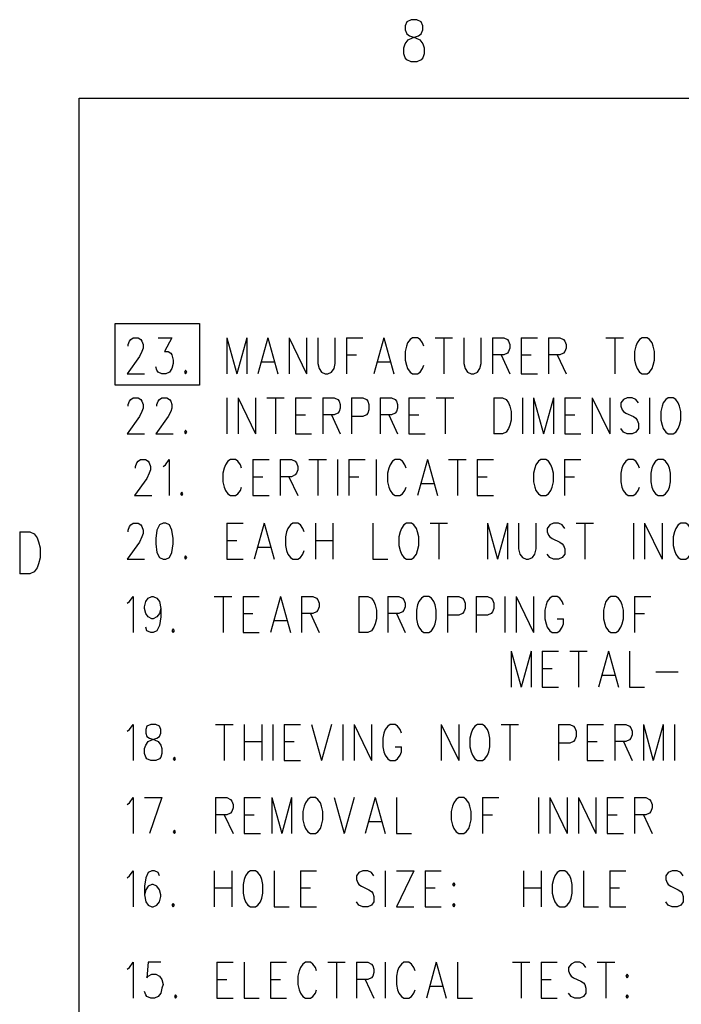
# Model space of a CAD drawing. Extents: x 0.9 to 16.1, y 0.6 to 10.4.
# Tile 15 of 31: x 1 to 2.6, y 8 to 10.4. Entities that reach past the tile are written whole.
import ezdxf

# ---------------------------------------------------------------- set-up
doc = ezdxf.new("R2010")
doc.units = 0
doc.layers.add('pho', color=1, linetype='CONTINUOUS')

msp = doc.modelspace()

# ---------------------------------------------------------------- linework, layer by layer
at = {"layer": 'pho', "color": 1}
for points in [[(1.91735, 10.38466), (1.90665, 10.37976), (1.90308, 10.36996), (1.90308, 10.36015), (1.90665, 10.35035), (1.91378, 10.34544), (1.92804, 10.34054), (1.93874, 10.33564), (1.94587, 10.32583), (1.94944, 10.31603), (1.94944, 10.30132), (1.94587, 10.29151), (1.94231, 10.28661), (1.93161, 10.28171), (1.91735, 10.28171), (1.90665, 10.28661), (1.90308, 10.29151), (1.89952, 10.30132), (1.89952, 10.31603), (1.90308, 10.32583), (1.91022, 10.33564), (1.92091, 10.34054), (1.93518, 10.34544)], [(1.93518, 10.34544), (1.94231, 10.35035), (1.94587, 10.36015), (1.94587, 10.36996), (1.94231, 10.37976), (1.93161, 10.38466), (1.91735, 10.38466)], [(1.10388, 0.77881), (1.10388, 10.19206)], [(1.10388, 10.19206), (15.89612, 10.19206)], [(1.19252, 9.63999), (1.39872, 9.63999), (1.39872, 9.48938), (1.19252, 9.48938), (1.19252, 9.63999)], [(1.22427, 9.58441), (1.22427, 9.58861), (1.22732, 9.59701), (1.23038, 9.60122), (1.23649, 9.60542), (1.24872, 9.60542), (1.25483, 9.60122), (1.25789, 9.59701), (1.26094, 9.58861), (1.26094, 9.5802), (1.25789, 9.5718), (1.25177, 9.55919), (1.22121, 9.51717), (1.264, 9.51717)], [(1.29762, 9.60542), (1.33124, 9.60542), (1.3129, 9.5718), (1.32207, 9.5718), (1.32818, 9.5676), (1.33124, 9.56339), (1.33429, 9.55079), (1.33429, 9.54238), (1.33124, 9.52978), (1.32512, 9.52137), (1.31595, 9.51717), (1.30679, 9.51717), (1.29762, 9.52137), (1.29456, 9.52557), (1.2915, 9.53398)], [(1.46571, 9.60542), (1.46571, 9.51717)], [(1.46571, 9.60542), (1.49016, 9.51717)], [(1.51461, 9.60542), (1.49016, 9.51717)], [(1.51461, 9.60542), (1.51461, 9.51717)], [(1.56657, 9.60542), (1.54212, 9.51717)], [(1.56657, 9.60542), (1.59102, 9.51717)], [(1.61852, 9.60542), (1.61852, 9.51717)], [(1.61852, 9.60542), (1.66131, 9.51717)], [(1.66131, 9.60542), (1.66131, 9.51717)], [(1.68882, 9.60542), (1.68882, 9.54238), (1.69187, 9.52978), (1.69799, 9.52137), (1.70715, 9.51717), (1.71327, 9.51717), (1.72244, 9.52137), (1.72855, 9.52978), (1.7316, 9.54238), (1.7316, 9.60542)], [(1.75911, 9.60542), (1.75911, 9.51717)], [(1.75911, 9.60542), (1.79884, 9.60542)], [(1.8508, 9.60542), (1.82635, 9.51717)], [(1.8508, 9.60542), (1.87525, 9.51717)], [(1.9486, 9.58441), (1.94554, 9.59281), (1.93943, 9.60122), (1.93332, 9.60542), (1.92109, 9.60542), (1.91498, 9.60122), (1.90887, 9.59281), (1.90581, 9.58441), (1.90275, 9.5718), (1.90275, 9.55079), (1.90581, 9.53818), (1.90887, 9.52978), (1.91498, 9.52137), (1.92109, 9.51717), (1.93332, 9.51717), (1.93943, 9.52137), (1.94554, 9.52978), (1.9486, 9.53818)], [(1.9761, 9.60542), (2.01889, 9.60542)], [(1.9975, 9.60542), (1.9975, 9.51717)], [(2.0464, 9.60542), (2.0464, 9.54238), (2.04945, 9.52978), (2.05557, 9.52137), (2.06474, 9.51717), (2.07085, 9.51717), (2.08002, 9.52137), (2.08613, 9.52978), (2.08919, 9.54238), (2.08919, 9.60542)], [(2.11669, 9.60542), (2.11669, 9.51717)], [(2.11669, 9.60542), (2.1442, 9.60542), (2.15337, 9.60122), (2.15642, 9.59701), (2.15948, 9.58861), (2.15948, 9.5802), (2.15642, 9.5718), (2.15337, 9.5676), (2.1442, 9.56339), (2.11669, 9.56339)], [(2.18699, 9.60542), (2.18699, 9.51717)], [(2.18699, 9.60542), (2.22672, 9.60542)], [(2.25422, 9.60542), (2.25422, 9.51717)], [(2.25422, 9.60542), (2.28173, 9.60542), (2.2909, 9.60122), (2.29395, 9.59701), (2.29701, 9.58861), (2.29701, 9.5802), (2.29395, 9.5718), (2.2909, 9.5676), (2.28173, 9.56339), (2.25422, 9.56339)], [(2.39481, 9.60542), (2.4376, 9.60542)], [(2.4162, 9.60542), (2.4162, 9.51717)], [(2.48344, 9.60542), (2.47733, 9.60122), (2.47122, 9.59281), (2.46816, 9.58441), (2.4651, 9.5718), (2.4651, 9.55079), (2.46816, 9.53818), (2.47122, 9.52978), (2.47733, 9.52137), (2.48344, 9.51717), (2.49567, 9.51717), (2.50178, 9.52137), (2.50789, 9.52978), (2.51095, 9.53818), (2.514, 9.55079), (2.514, 9.5718), (2.51095, 9.58441), (2.50789, 9.59281), (2.50178, 9.60122), (2.49567, 9.60542), (2.48344, 9.60542)], [(1.75911, 9.56339), (1.78356, 9.56339)], [(2.13809, 9.56339), (2.15948, 9.51717)], [(2.18699, 9.56339), (2.21144, 9.56339)], [(2.27562, 9.56339), (2.29701, 9.51717)], [(1.55129, 9.54659), (1.58185, 9.54659)], [(1.83552, 9.54659), (1.86608, 9.54659)], [(1.36485, 9.52557), (1.3618, 9.52137), (1.36485, 9.51717), (1.36791, 9.52137), (1.36485, 9.52557)], [(2.18699, 9.51717), (2.22672, 9.51717)], [(1.22427, 9.43738), (1.22427, 9.44158), (1.22732, 9.44999), (1.23038, 9.45419), (1.23649, 9.45839), (1.24872, 9.45839), (1.25483, 9.45419), (1.25789, 9.44999), (1.26094, 9.44158), (1.26094, 9.43318), (1.25789, 9.42477), (1.25177, 9.41217), (1.22121, 9.37014), (1.264, 9.37014)], [(1.29456, 9.43738), (1.29456, 9.44158), (1.29762, 9.44999), (1.30067, 9.45419), (1.30679, 9.45839), (1.31901, 9.45839), (1.32512, 9.45419), (1.32818, 9.44999), (1.33124, 9.44158), (1.33124, 9.43318), (1.32818, 9.42477), (1.32207, 9.41217), (1.2915, 9.37014), (1.33429, 9.37014)], [(1.46571, 9.45839), (1.46571, 9.37014)], [(1.49322, 9.45839), (1.49322, 9.37014)], [(1.49322, 9.45839), (1.536, 9.37014)], [(1.536, 9.45839), (1.536, 9.37014)], [(1.56351, 9.45839), (1.6063, 9.45839)], [(1.5849, 9.45839), (1.5849, 9.37014)], [(1.6338, 9.45839), (1.6338, 9.37014)], [(1.6338, 9.45839), (1.67354, 9.45839)], [(1.70104, 9.45839), (1.70104, 9.37014)], [(1.70104, 9.45839), (1.72855, 9.45839), (1.73772, 9.45419), (1.74077, 9.44999), (1.74383, 9.44158), (1.74383, 9.43318), (1.74077, 9.42477), (1.73772, 9.42057), (1.72855, 9.41637), (1.70104, 9.41637)], [(1.77134, 9.45839), (1.77134, 9.37014)], [(1.77134, 9.45839), (1.79884, 9.45839), (1.80801, 9.45419), (1.81107, 9.44999), (1.81412, 9.44158), (1.81412, 9.42898), (1.81107, 9.42057), (1.80801, 9.41637), (1.79884, 9.41217), (1.77134, 9.41217)], [(1.84163, 9.45839), (1.84163, 9.37014)], [(1.84163, 9.45839), (1.86914, 9.45839), (1.8783, 9.45419), (1.88136, 9.44999), (1.88442, 9.44158), (1.88442, 9.43318), (1.88136, 9.42477), (1.8783, 9.42057), (1.86914, 9.41637), (1.84163, 9.41637)], [(1.91192, 9.45839), (1.91192, 9.37014)], [(1.91192, 9.45839), (1.95165, 9.45839)], [(1.97916, 9.45839), (2.02195, 9.45839)], [(2.00055, 9.45839), (2.00055, 9.37014)], [(2.11975, 9.45839), (2.11975, 9.37014)], [(2.11975, 9.45839), (2.14114, 9.45839), (2.15031, 9.45419), (2.15642, 9.44579)], [(2.19004, 9.45839), (2.19004, 9.37014)], [(2.21755, 9.45839), (2.21755, 9.37014)], [(2.21755, 9.45839), (2.242, 9.37014)], [(2.26645, 9.45839), (2.242, 9.37014)], [(2.26645, 9.45839), (2.26645, 9.37014)], [(2.29395, 9.45839), (2.29395, 9.37014)], [(2.29395, 9.45839), (2.33369, 9.45839)], [(2.36119, 9.45839), (2.36119, 9.37014)], [(2.36119, 9.45839), (2.40398, 9.37014)], [(2.40398, 9.45839), (2.40398, 9.37014)], [(2.47427, 9.44579), (2.46816, 9.45419), (2.45899, 9.45839), (2.44677, 9.45839), (2.4376, 9.45419), (2.43149, 9.44579)], [(2.50178, 9.45839), (2.50178, 9.37014)], [(2.54762, 9.45839), (2.54151, 9.45419), (2.5354, 9.44579)], [(2.57207, 9.44579), (2.56596, 9.45419), (2.55985, 9.45839), (2.54762, 9.45839)], [(2.15642, 9.44579), (2.15948, 9.43738), (2.16254, 9.42477), (2.16254, 9.40376), (2.15948, 9.39115), (2.15642, 9.38275), (2.15031, 9.37435), (2.14114, 9.37014), (2.11975, 9.37014)], [(2.43149, 9.44579), (2.43149, 9.43738), (2.43454, 9.42898), (2.4376, 9.42477), (2.44371, 9.42057), (2.46205, 9.41217), (2.46816, 9.40796), (2.47122, 9.40376), (2.47427, 9.39536), (2.47427, 9.38275), (2.46816, 9.37435), (2.45899, 9.37014), (2.44677, 9.37014), (2.4376, 9.37435), (2.43149, 9.38275)], [(2.5354, 9.44579), (2.53234, 9.43738), (2.52929, 9.42477), (2.52929, 9.40376), (2.53234, 9.39115), (2.5354, 9.38275), (2.54151, 9.37435), (2.54762, 9.37014), (2.55985, 9.37014), (2.56596, 9.37435), (2.57207, 9.38275), (2.57513, 9.39115), (2.57819, 9.40376), (2.57819, 9.42477), (2.57513, 9.43738), (2.57207, 9.44579)], [(1.6338, 9.41637), (1.65825, 9.41637)], [(1.72244, 9.41637), (1.74383, 9.37014)], [(1.86302, 9.41637), (1.88442, 9.37014)], [(1.91192, 9.41637), (1.93637, 9.41637)], [(2.29395, 9.41637), (2.3184, 9.41637)], [(1.36485, 9.37855), (1.3618, 9.37435), (1.36485, 9.37014), (1.36791, 9.37435), (1.36485, 9.37855)], [(1.6338, 9.37014), (1.67354, 9.37014)], [(1.91192, 9.37014), (1.95165, 9.37014)], [(2.29395, 9.37014), (2.33369, 9.37014)], [(1.2422, 9.28587), (1.2422, 9.29007), (1.24525, 9.29848), (1.24831, 9.30268), (1.25442, 9.30688), (1.26665, 9.30688), (1.27276, 9.30268), (1.27582, 9.29848), (1.27887, 9.29007), (1.27887, 9.28167), (1.27582, 9.27326), (1.2697, 9.26066), (1.23914, 9.21863), (1.28193, 9.21863)], [(1.30943, 9.29007), (1.31555, 9.29428), (1.32472, 9.30688), (1.32472, 9.21863)], [(1.50198, 9.28587), (1.49892, 9.29428), (1.49281, 9.30268), (1.4867, 9.30688), (1.47447, 9.30688), (1.46836, 9.30268), (1.46225, 9.29428), (1.45919, 9.28587), (1.45613, 9.27326), (1.45613, 9.25225), (1.45919, 9.23965), (1.46225, 9.23124), (1.46836, 9.22284), (1.47447, 9.21863), (1.4867, 9.21863), (1.49281, 9.22284), (1.49892, 9.23124), (1.50198, 9.23965)], [(1.52948, 9.30688), (1.52948, 9.21863)], [(1.52948, 9.30688), (1.56922, 9.30688)], [(1.59672, 9.30688), (1.59672, 9.21863)], [(1.59672, 9.30688), (1.62423, 9.30688), (1.6334, 9.30268), (1.63645, 9.29848), (1.63951, 9.29007), (1.63951, 9.28167), (1.63645, 9.27326), (1.6334, 9.26906), (1.62423, 9.26486), (1.59672, 9.26486)], [(1.66702, 9.30688), (1.7098, 9.30688)], [(1.68841, 9.30688), (1.68841, 9.21863)], [(1.73731, 9.30688), (1.73731, 9.21863)], [(1.76482, 9.30688), (1.76482, 9.21863)], [(1.76482, 9.30688), (1.80455, 9.30688)], [(1.83205, 9.30688), (1.83205, 9.21863)], [(1.9054, 9.28587), (1.90235, 9.29428), (1.89623, 9.30268), (1.89012, 9.30688), (1.8779, 9.30688), (1.87178, 9.30268), (1.86567, 9.29428), (1.86262, 9.28587), (1.85956, 9.27326), (1.85956, 9.25225), (1.86262, 9.23965), (1.86567, 9.23124), (1.87178, 9.22284), (1.8779, 9.21863), (1.89012, 9.21863), (1.89623, 9.22284), (1.90235, 9.23124), (1.9054, 9.23965)], [(1.95736, 9.30688), (1.93291, 9.21863)], [(1.95736, 9.30688), (1.98181, 9.21863)], [(2.00932, 9.30688), (2.0521, 9.30688)], [(2.03071, 9.30688), (2.03071, 9.21863)], [(2.07961, 9.30688), (2.07961, 9.21863)], [(2.07961, 9.30688), (2.11934, 9.30688)], [(2.23548, 9.30688), (2.22937, 9.30268), (2.22325, 9.29428), (2.2202, 9.28587), (2.21714, 9.27326), (2.21714, 9.25225), (2.2202, 9.23965), (2.22325, 9.23124), (2.22937, 9.22284), (2.23548, 9.21863), (2.2477, 9.21863), (2.25382, 9.22284), (2.25993, 9.23124), (2.26298, 9.23965), (2.26604, 9.25225), (2.26604, 9.27326), (2.26298, 9.28587), (2.25993, 9.29428), (2.25382, 9.30268), (2.2477, 9.30688), (2.23548, 9.30688)], [(2.29355, 9.30688), (2.29355, 9.21863)], [(2.29355, 9.30688), (2.33328, 9.30688)], [(2.47692, 9.28587), (2.47387, 9.29428), (2.46775, 9.30268), (2.46164, 9.30688), (2.44942, 9.30688), (2.4433, 9.30268), (2.43719, 9.29428), (2.43413, 9.28587), (2.43108, 9.27326), (2.43108, 9.25225), (2.43413, 9.23965), (2.43719, 9.23124), (2.4433, 9.22284), (2.44942, 9.21863), (2.46164, 9.21863), (2.46775, 9.22284), (2.47387, 9.23124), (2.47692, 9.23965)], [(2.52277, 9.30688), (2.51665, 9.30268), (2.51054, 9.29428), (2.50748, 9.28587), (2.50443, 9.27326), (2.50443, 9.25225), (2.50748, 9.23965), (2.51054, 9.23124), (2.51665, 9.22284), (2.52277, 9.21863), (2.53499, 9.21863), (2.5411, 9.22284), (2.54722, 9.23124), (2.55027, 9.23965), (2.55333, 9.25225), (2.55333, 9.27326), (2.55027, 9.28587), (2.54722, 9.29428), (2.5411, 9.30268), (2.53499, 9.30688), (2.52277, 9.30688)], [(1.52948, 9.26486), (1.55393, 9.26486)], [(1.61812, 9.26486), (1.63951, 9.21863)], [(1.76482, 9.26486), (1.78927, 9.26486)], [(2.07961, 9.26486), (2.10406, 9.26486)], [(2.29355, 9.26486), (2.318, 9.26486)], [(1.94208, 9.24805), (1.97264, 9.24805)], [(1.35528, 9.22704), (1.35222, 9.22284), (1.35528, 9.21863), (1.35833, 9.22284), (1.35528, 9.22704)], [(1.52948, 9.21863), (1.56922, 9.21863)], [(2.07961, 9.21863), (2.11934, 9.21863)], [(1.22427, 9.12988), (1.22427, 9.13408), (1.22732, 9.14249), (1.23038, 9.14669), (1.23649, 9.15089), (1.24872, 9.15089), (1.25483, 9.14669), (1.25789, 9.14249), (1.26094, 9.13408), (1.26094, 9.12568), (1.25789, 9.11727), (1.25177, 9.10467), (1.22121, 9.06264), (1.264, 9.06264)], [(1.30984, 9.15089), (1.30067, 9.14669), (1.29456, 9.13408), (1.2915, 9.11307), (1.2915, 9.10046), (1.29456, 9.07945), (1.30067, 9.06685), (1.30984, 9.06264), (1.31595, 9.06264), (1.32512, 9.06685), (1.33124, 9.07945), (1.33429, 9.10046), (1.33429, 9.11307), (1.33124, 9.13408), (1.32512, 9.14669), (1.31595, 9.15089), (1.30984, 9.15089)], [(1.46571, 9.15089), (1.46571, 9.06264)], [(1.46571, 9.15089), (1.50544, 9.15089)], [(1.5574, 9.15089), (1.53295, 9.06264)], [(1.5574, 9.15089), (1.58185, 9.06264)], [(1.6552, 9.12988), (1.65214, 9.13829), (1.64603, 9.14669), (1.63992, 9.15089), (1.62769, 9.15089), (1.62158, 9.14669), (1.61547, 9.13829), (1.61241, 9.12988), (1.60935, 9.11727), (1.60935, 9.09626), (1.61241, 9.08366), (1.61547, 9.07525), (1.62158, 9.06685), (1.62769, 9.06264), (1.63992, 9.06264), (1.64603, 9.06685), (1.65214, 9.07525), (1.6552, 9.08366)], [(1.6827, 9.15089), (1.6827, 9.06264)], [(1.72549, 9.15089), (1.72549, 9.06264)], [(1.82329, 9.15089), (1.82329, 9.06264), (1.85997, 9.06264)], [(1.90581, 9.15089), (1.8997, 9.14669), (1.89359, 9.13829), (1.89053, 9.12988), (1.88747, 9.11727), (1.88747, 9.09626), (1.89053, 9.08366), (1.89359, 9.07525), (1.8997, 9.06685), (1.90581, 9.06264), (1.91804, 9.06264), (1.92415, 9.06685), (1.93026, 9.07525), (1.93332, 9.08366), (1.93637, 9.09626), (1.93637, 9.11727), (1.93332, 9.12988), (1.93026, 9.13829), (1.92415, 9.14669), (1.91804, 9.15089), (1.90581, 9.15089)], [(1.96388, 9.15089), (2.00667, 9.15089)], [(1.98527, 9.15089), (1.98527, 9.06264)], [(2.10447, 9.15089), (2.10447, 9.06264)], [(2.10447, 9.15089), (2.12892, 9.06264)], [(2.15337, 9.15089), (2.12892, 9.06264)], [(2.15337, 9.15089), (2.15337, 9.06264)], [(2.18087, 9.15089), (2.18087, 9.08786), (2.18393, 9.07525), (2.19004, 9.06685), (2.19921, 9.06264), (2.20532, 9.06264), (2.21449, 9.06685), (2.2206, 9.07525), (2.22366, 9.08786), (2.22366, 9.15089)], [(2.29395, 9.13829), (2.28784, 9.14669), (2.27867, 9.15089), (2.26645, 9.15089), (2.25728, 9.14669), (2.25117, 9.13829), (2.25117, 9.12988), (2.25422, 9.12148), (2.25728, 9.11727), (2.26339, 9.11307), (2.28173, 9.10467), (2.28784, 9.10046), (2.2909, 9.09626), (2.29395, 9.08786), (2.29395, 9.07525), (2.28784, 9.06685), (2.27867, 9.06264), (2.26645, 9.06264), (2.25728, 9.06685), (2.25117, 9.07525)], [(2.32146, 9.15089), (2.36425, 9.15089)], [(2.34285, 9.15089), (2.34285, 9.06264)], [(2.46205, 9.15089), (2.46205, 9.06264)], [(2.48955, 9.15089), (2.48955, 9.06264)], [(2.48955, 9.15089), (2.53234, 9.06264)], [(2.53234, 9.15089), (2.53234, 9.06264)], [(2.60569, 9.12988), (2.60264, 9.13829), (2.59652, 9.14669), (2.59041, 9.15089), (2.57819, 9.15089), (2.57207, 9.14669), (2.56596, 9.13829), (2.5629, 9.12988), (2.55985, 9.11727), (2.55985, 9.09626), (2.5629, 9.08366), (2.56596, 9.07525), (2.57207, 9.06685), (2.57819, 9.06264), (2.59041, 9.06264), (2.59652, 9.06685), (2.60264, 9.07525), (2.60569, 9.08366)], [(0.95819, 9.12956), (0.95819, 9.02661)], [(0.95819, 9.12956), (0.98315, 9.12956), (0.99385, 9.12466), (1.00098, 9.11486), (1.00455, 9.10505), (1.00811, 9.09034), (1.00811, 9.06583), (1.00455, 9.05112), (1.00098, 9.04132), (0.99385, 9.03151), (0.98315, 9.02661), (0.95819, 9.02661)], [(1.46571, 9.10887), (1.49016, 9.10887)], [(1.6827, 9.10887), (1.72549, 9.10887)], [(1.54212, 9.09206), (1.57268, 9.09206)], [(1.36485, 9.07105), (1.3618, 9.06685), (1.36485, 9.06264), (1.36791, 9.06685), (1.36485, 9.07105)], [(1.46571, 9.06264), (1.50544, 9.06264)], [(1.22121, 8.95478), (1.22732, 8.95899), (1.23649, 8.97159), (1.23649, 8.88334)], [(1.30373, 8.94218), (1.30067, 8.92957), (1.29456, 8.92116), (1.28539, 8.91696), (1.28234, 8.91696), (1.27317, 8.92116), (1.26705, 8.92957), (1.264, 8.94218), (1.264, 8.94638), (1.26705, 8.95899), (1.27317, 8.96739), (1.28234, 8.97159), (1.28539, 8.97159), (1.29456, 8.96739), (1.30067, 8.95899), (1.30373, 8.94218), (1.30373, 8.92116), (1.30067, 8.90015), (1.29456, 8.88755), (1.28539, 8.88334), (1.27928, 8.88334), (1.27011, 8.88755), (1.26705, 8.89595)], [(1.43515, 8.97159), (1.47794, 8.97159)], [(1.45654, 8.97159), (1.45654, 8.88334)], [(1.50544, 8.97159), (1.50544, 8.88334)], [(1.50544, 8.97159), (1.54517, 8.97159)], [(1.59713, 8.97159), (1.57268, 8.88334)], [(1.59713, 8.97159), (1.62158, 8.88334)], [(1.64909, 8.97159), (1.64909, 8.88334)], [(1.64909, 8.97159), (1.67659, 8.97159), (1.68576, 8.96739), (1.68882, 8.96319), (1.69187, 8.95478), (1.69187, 8.94638), (1.68882, 8.93797), (1.68576, 8.93377), (1.67659, 8.92957), (1.64909, 8.92957)], [(1.78967, 8.97159), (1.78967, 8.88334)], [(1.78967, 8.97159), (1.81107, 8.97159), (1.82024, 8.96739), (1.82635, 8.95899), (1.8294, 8.95058), (1.83246, 8.93797), (1.83246, 8.91696), (1.8294, 8.90436), (1.82635, 8.89595), (1.82024, 8.88755), (1.81107, 8.88334), (1.78967, 8.88334)], [(1.85997, 8.97159), (1.85997, 8.88334)], [(1.85997, 8.97159), (1.88747, 8.97159), (1.89664, 8.96739), (1.8997, 8.96319), (1.90275, 8.95478), (1.90275, 8.94638), (1.8997, 8.93797), (1.89664, 8.93377), (1.88747, 8.92957), (1.85997, 8.92957)], [(1.9486, 8.97159), (1.94249, 8.96739), (1.93637, 8.95899), (1.93332, 8.95058), (1.93026, 8.93797), (1.93026, 8.91696), (1.93332, 8.90436), (1.93637, 8.89595), (1.94249, 8.88755), (1.9486, 8.88334), (1.96082, 8.88334), (1.96694, 8.88755), (1.97305, 8.89595), (1.9761, 8.90436), (1.97916, 8.91696), (1.97916, 8.93797), (1.9761, 8.95058), (1.97305, 8.95899), (1.96694, 8.96739), (1.96082, 8.97159), (1.9486, 8.97159)], [(2.00667, 8.97159), (2.00667, 8.88334)], [(2.00667, 8.97159), (2.03417, 8.97159), (2.04334, 8.96739), (2.0464, 8.96319), (2.04945, 8.95478), (2.04945, 8.94218), (2.0464, 8.93377), (2.04334, 8.92957), (2.03417, 8.92537), (2.00667, 8.92537)], [(2.07696, 8.97159), (2.07696, 8.88334)], [(2.07696, 8.97159), (2.10447, 8.97159), (2.11364, 8.96739), (2.11669, 8.96319), (2.11975, 8.95478), (2.11975, 8.94218), (2.11669, 8.93377), (2.11364, 8.92957), (2.10447, 8.92537), (2.07696, 8.92537)], [(2.14725, 8.97159), (2.14725, 8.88334)], [(2.17476, 8.97159), (2.17476, 8.88334)], [(2.17476, 8.97159), (2.21755, 8.88334)], [(2.21755, 8.97159), (2.21755, 8.88334)], [(2.2909, 8.95058), (2.28784, 8.95899), (2.28173, 8.96739), (2.27562, 8.97159), (2.26339, 8.97159), (2.25728, 8.96739), (2.25117, 8.95899), (2.24811, 8.95058), (2.24505, 8.93797), (2.24505, 8.91696), (2.24811, 8.90436), (2.25117, 8.89595), (2.25728, 8.88755), (2.26339, 8.88334), (2.27562, 8.88334), (2.28173, 8.88755), (2.28784, 8.89595), (2.2909, 8.90436), (2.2909, 8.91696)], [(2.40704, 8.97159), (2.40092, 8.96739), (2.39481, 8.95899), (2.39175, 8.95058), (2.3887, 8.93797), (2.3887, 8.91696), (2.39175, 8.90436), (2.39481, 8.89595), (2.40092, 8.88755), (2.40704, 8.88334), (2.41926, 8.88334), (2.42537, 8.88755), (2.43149, 8.89595), (2.43454, 8.90436), (2.4376, 8.91696), (2.4376, 8.93797), (2.43454, 8.95058), (2.43149, 8.95899), (2.42537, 8.96739), (2.41926, 8.97159), (2.40704, 8.97159)], [(2.4651, 8.97159), (2.4651, 8.88334)], [(2.4651, 8.97159), (2.50484, 8.97159)], [(1.50544, 8.92957), (1.52989, 8.92957)], [(1.67048, 8.92957), (1.69187, 8.88334)], [(1.88136, 8.92957), (1.90275, 8.88334)], [(2.4651, 8.92957), (2.48955, 8.92957)], [(1.58185, 8.91276), (1.61241, 8.91276)], [(2.27562, 8.91696), (2.2909, 8.91696)], [(1.33429, 8.89175), (1.33124, 8.88755), (1.33429, 8.88334), (1.33735, 8.88755), (1.33429, 8.89175)], [(1.50544, 8.88334), (1.54517, 8.88334)], [(2.16254, 8.83712), (2.16254, 8.74887)], [(2.16254, 8.83712), (2.18699, 8.74887)], [(2.21144, 8.83712), (2.18699, 8.74887)], [(2.21144, 8.83712), (2.21144, 8.74887)], [(2.23894, 8.83712), (2.23894, 8.74887)], [(2.23894, 8.83712), (2.27867, 8.83712)], [(2.30618, 8.83712), (2.34897, 8.83712)], [(2.32757, 8.83712), (2.32757, 8.74887)], [(2.40092, 8.83712), (2.37647, 8.74887)], [(2.40092, 8.83712), (2.42537, 8.74887)], [(2.45288, 8.83712), (2.45288, 8.74887), (2.48955, 8.74887)], [(2.23894, 8.79509), (2.26339, 8.79509)], [(2.51706, 8.78669), (2.57207, 8.78669)], [(2.38564, 8.77828), (2.4162, 8.77828)], [(2.23894, 8.74887), (2.27867, 8.74887)], [(1.22121, 8.64101), (1.22732, 8.64521), (1.23649, 8.65782), (1.23649, 8.56957)], [(1.27928, 8.65782), (1.27011, 8.65362), (1.26705, 8.64521), (1.26705, 8.63681), (1.27011, 8.6284), (1.27622, 8.6242), (1.28845, 8.62), (1.29762, 8.61579), (1.30373, 8.60739), (1.30679, 8.59898), (1.30679, 8.58638), (1.30373, 8.57797), (1.30067, 8.57377), (1.2915, 8.56957), (1.27928, 8.56957), (1.27011, 8.57377), (1.26705, 8.57797), (1.264, 8.58638), (1.264, 8.59898), (1.26705, 8.60739), (1.27317, 8.61579), (1.28234, 8.62), (1.29456, 8.6242), (1.30067, 8.6284), (1.30373, 8.63681), (1.30373, 8.64521), (1.30067, 8.65362), (1.2915, 8.65782), (1.27928, 8.65782)], [(1.4382, 8.65782), (1.48099, 8.65782)], [(1.4596, 8.65782), (1.4596, 8.56957)], [(1.5085, 8.65782), (1.5085, 8.56957)], [(1.55129, 8.65782), (1.55129, 8.56957)], [(1.57879, 8.65782), (1.57879, 8.56957)], [(1.6063, 8.65782), (1.6063, 8.56957)], [(1.6063, 8.65782), (1.64603, 8.65782)], [(1.67354, 8.65782), (1.69799, 8.56957)], [(1.72244, 8.65782), (1.69799, 8.56957)], [(1.74994, 8.65782), (1.74994, 8.56957)], [(1.77745, 8.65782), (1.77745, 8.56957)], [(1.77745, 8.65782), (1.82024, 8.56957)], [(1.82024, 8.65782), (1.82024, 8.56957)], [(1.89359, 8.63681), (1.89053, 8.64521), (1.88442, 8.65362), (1.8783, 8.65782), (1.86608, 8.65782), (1.85997, 8.65362), (1.85385, 8.64521), (1.8508, 8.63681), (1.84774, 8.6242), (1.84774, 8.60319), (1.8508, 8.59058), (1.85385, 8.58218), (1.85997, 8.57377), (1.86608, 8.56957), (1.8783, 8.56957), (1.88442, 8.57377), (1.89053, 8.58218), (1.89359, 8.59058), (1.89359, 8.60319)], [(1.99139, 8.65782), (1.99139, 8.56957)], [(1.99139, 8.65782), (2.03417, 8.56957)], [(2.03417, 8.65782), (2.03417, 8.56957)], [(2.08002, 8.65782), (2.0739, 8.65362), (2.06779, 8.64521), (2.06474, 8.63681), (2.06168, 8.6242), (2.06168, 8.60319), (2.06474, 8.59058), (2.06779, 8.58218), (2.0739, 8.57377), (2.08002, 8.56957), (2.09224, 8.56957), (2.09835, 8.57377), (2.10447, 8.58218), (2.10752, 8.59058), (2.11058, 8.60319), (2.11058, 8.6242), (2.10752, 8.63681), (2.10447, 8.64521), (2.09835, 8.65362), (2.09224, 8.65782), (2.08002, 8.65782)], [(2.13809, 8.65782), (2.18087, 8.65782)], [(2.15948, 8.65782), (2.15948, 8.56957)], [(2.27867, 8.65782), (2.27867, 8.56957)], [(2.27867, 8.65782), (2.30618, 8.65782), (2.31535, 8.65362), (2.3184, 8.64941), (2.32146, 8.64101), (2.32146, 8.6284), (2.3184, 8.62), (2.31535, 8.61579), (2.30618, 8.61159), (2.27867, 8.61159)], [(2.34897, 8.65782), (2.34897, 8.56957)], [(2.34897, 8.65782), (2.3887, 8.65782)], [(2.4162, 8.65782), (2.4162, 8.56957)], [(2.4162, 8.65782), (2.44371, 8.65782), (2.45288, 8.65362), (2.45594, 8.64941), (2.45899, 8.64101), (2.45899, 8.6326), (2.45594, 8.6242), (2.45288, 8.62), (2.44371, 8.61579), (2.4162, 8.61579)], [(2.4865, 8.65782), (2.4865, 8.56957)], [(2.4865, 8.65782), (2.51095, 8.56957)], [(2.5354, 8.65782), (2.51095, 8.56957)], [(2.5354, 8.65782), (2.5354, 8.56957)], [(2.5629, 8.65782), (2.5629, 8.56957)], [(1.5085, 8.61579), (1.55129, 8.61579)], [(1.6063, 8.61579), (1.63075, 8.61579)], [(2.34897, 8.61579), (2.37342, 8.61579)], [(2.4376, 8.61579), (2.45899, 8.56957)], [(1.8783, 8.60319), (1.89359, 8.60319)], [(1.33735, 8.57797), (1.33429, 8.57377), (1.33735, 8.56957), (1.3404, 8.57377), (1.33735, 8.57797)], [(1.6063, 8.56957), (1.64603, 8.56957)], [(2.34897, 8.56957), (2.3887, 8.56957)], [(1.22121, 8.46171), (1.22732, 8.46591), (1.23649, 8.47852), (1.23649, 8.39027)], [(1.264, 8.47852), (1.30679, 8.47852)], [(1.30679, 8.47852), (1.27622, 8.39027)], [(1.4382, 8.47852), (1.4382, 8.39027)], [(1.4382, 8.47852), (1.46571, 8.47852), (1.47488, 8.47432), (1.47794, 8.47011), (1.48099, 8.46171), (1.48099, 8.4533), (1.47794, 8.4449), (1.47488, 8.4407), (1.46571, 8.43649), (1.4382, 8.43649)], [(1.5085, 8.47852), (1.5085, 8.39027)], [(1.5085, 8.47852), (1.54823, 8.47852)], [(1.57574, 8.47852), (1.57574, 8.39027)], [(1.57574, 8.47852), (1.60019, 8.39027)], [(1.62464, 8.47852), (1.60019, 8.39027)], [(1.62464, 8.47852), (1.62464, 8.39027)], [(1.67048, 8.47852), (1.66437, 8.47432), (1.65825, 8.46591), (1.6552, 8.45751), (1.65214, 8.4449), (1.65214, 8.42389), (1.6552, 8.41128), (1.65825, 8.40288), (1.66437, 8.39447), (1.67048, 8.39027), (1.6827, 8.39027), (1.68882, 8.39447), (1.69493, 8.40288), (1.69799, 8.41128), (1.70104, 8.42389), (1.70104, 8.4449), (1.69799, 8.45751), (1.69493, 8.46591), (1.68882, 8.47432), (1.6827, 8.47852), (1.67048, 8.47852)], [(1.72855, 8.47852), (1.753, 8.39027)], [(1.77745, 8.47852), (1.753, 8.39027)], [(1.8294, 8.47852), (1.80495, 8.39027)], [(1.8294, 8.47852), (1.85385, 8.39027)], [(1.88136, 8.47852), (1.88136, 8.39027), (1.91804, 8.39027)], [(2.03417, 8.47852), (2.02806, 8.47432), (2.02195, 8.46591), (2.01889, 8.45751), (2.01584, 8.4449), (2.01584, 8.42389), (2.01889, 8.41128), (2.02195, 8.40288), (2.02806, 8.39447), (2.03417, 8.39027), (2.0464, 8.39027), (2.05251, 8.39447), (2.05862, 8.40288), (2.06168, 8.41128), (2.06474, 8.42389), (2.06474, 8.4449), (2.06168, 8.45751), (2.05862, 8.46591), (2.05251, 8.47432), (2.0464, 8.47852), (2.03417, 8.47852)], [(2.09224, 8.47852), (2.09224, 8.39027)], [(2.09224, 8.47852), (2.13197, 8.47852)], [(2.22977, 8.47852), (2.22977, 8.39027)], [(2.25728, 8.47852), (2.25728, 8.39027)], [(2.25728, 8.47852), (2.30007, 8.39027)], [(2.30007, 8.47852), (2.30007, 8.39027)], [(2.32757, 8.47852), (2.32757, 8.39027)], [(2.32757, 8.47852), (2.37036, 8.39027)], [(2.37036, 8.47852), (2.37036, 8.39027)], [(2.39787, 8.47852), (2.39787, 8.39027)], [(2.39787, 8.47852), (2.4376, 8.47852)], [(2.4651, 8.47852), (2.4651, 8.39027)], [(2.4651, 8.47852), (2.49261, 8.47852), (2.50178, 8.47432), (2.50484, 8.47011), (2.50789, 8.46171), (2.50789, 8.4533), (2.50484, 8.4449), (2.50178, 8.4407), (2.49261, 8.43649), (2.4651, 8.43649)], [(1.4596, 8.43649), (1.48099, 8.39027)], [(1.5085, 8.43649), (1.53295, 8.43649)], [(2.09224, 8.43649), (2.11669, 8.43649)], [(2.39787, 8.43649), (2.42232, 8.43649)], [(2.4865, 8.43649), (2.50789, 8.39027)], [(1.33735, 8.39867), (1.33429, 8.39447), (1.33735, 8.39027), (1.3404, 8.39447), (1.33735, 8.39867)], [(1.81412, 8.41968), (1.84469, 8.41968)], [(1.5085, 8.39027), (1.54823, 8.39027)], [(2.39787, 8.39027), (2.4376, 8.39027)], [(1.22121, 8.28241), (1.22732, 8.28661), (1.23649, 8.29922), (1.23649, 8.21097)], [(1.30067, 8.28661), (1.29762, 8.29502), (1.28845, 8.29922), (1.28234, 8.29922), (1.27317, 8.29502), (1.26705, 8.28241), (1.264, 8.2614), (1.264, 8.24038), (1.26705, 8.22358), (1.27317, 8.21517), (1.28234, 8.21097), (1.28539, 8.21097), (1.29456, 8.21517), (1.30067, 8.22358), (1.30373, 8.23618), (1.30373, 8.24038), (1.30067, 8.25299), (1.29456, 8.2614), (1.28539, 8.2656), (1.28234, 8.2656), (1.27317, 8.2614), (1.26705, 8.25299), (1.264, 8.24038)], [(1.43515, 8.29922), (1.43515, 8.21097)], [(1.47794, 8.29922), (1.47794, 8.21097)], [(1.52378, 8.29922), (1.51767, 8.29502), (1.51155, 8.28661), (1.5085, 8.27821), (1.50544, 8.2656), (1.50544, 8.24459), (1.5085, 8.23198), (1.51155, 8.22358), (1.51767, 8.21517), (1.52378, 8.21097), (1.536, 8.21097), (1.54212, 8.21517), (1.54823, 8.22358), (1.55129, 8.23198), (1.55434, 8.24459), (1.55434, 8.2656), (1.55129, 8.27821), (1.54823, 8.28661), (1.54212, 8.29502), (1.536, 8.29922), (1.52378, 8.29922)], [(1.58185, 8.29922), (1.58185, 8.21097), (1.61852, 8.21097)], [(1.64603, 8.29922), (1.64603, 8.21097)], [(1.64603, 8.29922), (1.68576, 8.29922)], [(1.82635, 8.28661), (1.82024, 8.29502), (1.81107, 8.29922), (1.79884, 8.29922), (1.78967, 8.29502), (1.78356, 8.28661), (1.78356, 8.27821), (1.78662, 8.2698), (1.78967, 8.2656), (1.79579, 8.2614), (1.81412, 8.25299), (1.82024, 8.24879), (1.82329, 8.24459), (1.82635, 8.23618), (1.82635, 8.22358), (1.82024, 8.21517), (1.81107, 8.21097), (1.79884, 8.21097), (1.78967, 8.21517), (1.78356, 8.22358)], [(1.85385, 8.29922), (1.85385, 8.21097)], [(1.92415, 8.29922), (1.88136, 8.21097)], [(1.88136, 8.29922), (1.92415, 8.29922)], [(1.95165, 8.29922), (1.95165, 8.21097)], [(1.95165, 8.29922), (1.99139, 8.29922)], [(2.1931, 8.29922), (2.1931, 8.21097)], [(2.23589, 8.29922), (2.23589, 8.21097)], [(2.28173, 8.29922), (2.27562, 8.29502), (2.2695, 8.28661), (2.26645, 8.27821), (2.26339, 8.2656), (2.26339, 8.24459), (2.26645, 8.23198), (2.2695, 8.22358), (2.27562, 8.21517), (2.28173, 8.21097), (2.29395, 8.21097), (2.30007, 8.21517), (2.30618, 8.22358), (2.30924, 8.23198), (2.31229, 8.24459), (2.31229, 8.2656), (2.30924, 8.27821), (2.30618, 8.28661), (2.30007, 8.29502), (2.29395, 8.29922), (2.28173, 8.29922)], [(2.3398, 8.29922), (2.3398, 8.21097), (2.37647, 8.21097)], [(2.40398, 8.29922), (2.40398, 8.21097)], [(2.40398, 8.29922), (2.44371, 8.29922)], [(2.5843, 8.28661), (2.57819, 8.29502), (2.56902, 8.29922), (2.55679, 8.29922), (2.54762, 8.29502), (2.54151, 8.28661), (2.54151, 8.27821), (2.54457, 8.2698), (2.54762, 8.2656), (2.55374, 8.2614), (2.57207, 8.25299), (2.57819, 8.24879), (2.58124, 8.24459), (2.5843, 8.23618), (2.5843, 8.22358), (2.57819, 8.21517), (2.56902, 8.21097), (2.55679, 8.21097), (2.54762, 8.21517), (2.54151, 8.22358)], [(1.43515, 8.25719), (1.47794, 8.25719)], [(1.64603, 8.25719), (1.67048, 8.25719)], [(1.95165, 8.25719), (1.9761, 8.25719)], [(2.02195, 8.2698), (2.01889, 8.2656), (2.02195, 8.2614), (2.025, 8.2656), (2.02195, 8.2698)], [(2.1931, 8.25719), (2.23589, 8.25719)], [(2.40398, 8.25719), (2.42843, 8.25719)], [(1.33429, 8.21937), (1.33124, 8.21517), (1.33429, 8.21097), (1.33735, 8.21517), (1.33429, 8.21937)], [(1.64603, 8.21097), (1.68576, 8.21097)], [(1.88136, 8.21097), (1.92415, 8.21097)], [(1.95165, 8.21097), (1.99139, 8.21097)], [(2.02195, 8.21937), (2.01889, 8.21517), (2.02195, 8.21097), (2.025, 8.21517), (2.02195, 8.21937)], [(2.40398, 8.21097), (2.44371, 8.21097)], [(1.22121, 8.05828), (1.22732, 8.06249), (1.23649, 8.07509), (1.23649, 7.98684)], [(1.30373, 8.07509), (1.27317, 8.07509), (1.27011, 8.03727), (1.27317, 8.04147), (1.28234, 8.04568), (1.2915, 8.04568), (1.30067, 8.04147), (1.30679, 8.03307), (1.30984, 8.02046), (1.30679, 8.01206), (1.30373, 7.99945), (1.29762, 7.99105), (1.28845, 7.98684), (1.27928, 7.98684), (1.27011, 7.99105), (1.26705, 7.99525), (1.264, 8.00365)], [(1.44126, 8.07509), (1.44126, 7.98684)], [(1.44126, 8.07509), (1.48099, 8.07509)], [(1.5085, 8.07509), (1.5085, 7.98684), (1.54517, 7.98684)], [(1.57268, 8.07509), (1.57268, 7.98684)], [(1.57268, 8.07509), (1.61241, 8.07509)], [(1.68576, 8.05408), (1.6827, 8.06249), (1.67659, 8.07089), (1.67048, 8.07509), (1.65825, 8.07509), (1.65214, 8.07089), (1.64603, 8.06249), (1.64297, 8.05408), (1.63992, 8.04147), (1.63992, 8.02046), (1.64297, 8.00786), (1.64603, 7.99945), (1.65214, 7.99105), (1.65825, 7.98684), (1.67048, 7.98684), (1.67659, 7.99105), (1.6827, 7.99945), (1.68576, 8.00786)], [(1.71327, 8.07509), (1.75605, 8.07509)], [(1.73466, 8.07509), (1.73466, 7.98684)], [(1.78356, 8.07509), (1.78356, 7.98684)], [(1.78356, 8.07509), (1.81107, 8.07509), (1.82024, 8.07089), (1.82329, 8.06669), (1.82635, 8.05828), (1.82635, 8.04988), (1.82329, 8.04147), (1.82024, 8.03727), (1.81107, 8.03307), (1.78356, 8.03307)], [(1.85385, 8.07509), (1.85385, 7.98684)], [(1.9272, 8.05408), (1.92415, 8.06249), (1.91804, 8.07089), (1.91192, 8.07509), (1.8997, 8.07509), (1.89359, 8.07089), (1.88747, 8.06249), (1.88442, 8.05408), (1.88136, 8.04147), (1.88136, 8.02046), (1.88442, 8.00786), (1.88747, 7.99945), (1.89359, 7.99105), (1.8997, 7.98684), (1.91192, 7.98684), (1.91804, 7.99105), (1.92415, 7.99945), (1.9272, 8.00786)], [(1.97916, 8.07509), (1.95471, 7.98684)], [(1.97916, 8.07509), (2.00361, 7.98684)], [(2.03112, 8.07509), (2.03112, 7.98684), (2.06779, 7.98684)], [(2.16559, 8.07509), (2.20838, 8.07509)], [(2.18699, 8.07509), (2.18699, 7.98684)], [(2.23589, 8.07509), (2.23589, 7.98684)], [(2.23589, 8.07509), (2.27562, 8.07509)], [(2.34591, 8.06249), (2.3398, 8.07089), (2.33063, 8.07509), (2.3184, 8.07509), (2.30924, 8.07089), (2.30312, 8.06249), (2.30312, 8.05408), (2.30618, 8.04568), (2.30924, 8.04147), (2.31535, 8.03727), (2.33369, 8.02887), (2.3398, 8.02466), (2.34285, 8.02046), (2.34591, 8.01206), (2.34591, 7.99945), (2.3398, 7.99105), (2.33063, 7.98684), (2.3184, 7.98684), (2.30924, 7.99105), (2.30312, 7.99945)], [(2.37342, 8.07509), (2.4162, 8.07509)], [(2.39481, 8.07509), (2.39481, 7.98684)], [(2.44677, 8.04568), (2.44371, 8.04147), (2.44677, 8.03727), (2.44982, 8.04147), (2.44677, 8.04568)], [(1.44126, 8.03307), (1.46571, 8.03307)], [(1.57268, 8.03307), (1.59713, 8.03307)], [(1.80495, 8.03307), (1.82635, 7.98684)], [(1.96388, 8.01626), (1.99444, 8.01626)], [(2.23589, 8.03307), (2.26034, 8.03307)], [(1.3404, 7.99525), (1.33735, 7.99105), (1.3404, 7.98684), (1.34346, 7.99105), (1.3404, 7.99525)], [(1.44126, 7.98684), (1.48099, 7.98684)], [(1.57268, 7.98684), (1.61241, 7.98684)], [(2.23589, 7.98684), (2.27562, 7.98684)], [(2.44677, 7.99525), (2.44371, 7.99105), (2.44677, 7.98684), (2.44982, 7.99105), (2.44677, 7.99525)]]:
    msp.add_lwpolyline(points, dxfattribs=at)

doc.saveas('drawing.dxf')
